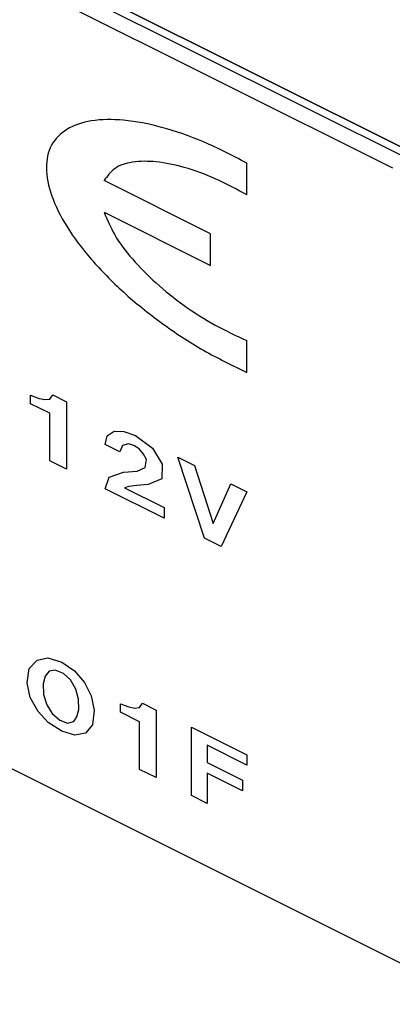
# Model space of a CAD drawing. Header units: inches. Extents: x 60 to 808, y 61 to 535.
# Tile 17 of 27: x 724.94 to 729.36, y 395.89 to 407.59. Entities that reach past the tile are written whole.
import ezdxf

# ---------------------------------------------------------------- set-up
doc = ezdxf.new("R2010")
doc.units = ezdxf.units.IN

msp = doc.modelspace()

# ---------------------------------------------------------------- linework, layer by layer
at = {"color": 250, "linetype": 'Continuous'}
for p, q in [((741.37, 400.126), (665.988, 437.817)), ((665.988, 437.817), (741.37, 400.126)), ((741.27, 400.076), (698.204, 421.609)), ((729.368, 405.827), (698.104, 421.459)), ((698.797, 411.712), (747.121, 387.55)), ((727.636, 405.509), (727.636, 405.886)), ((727.203, 405.047), (725.94, 405.679)), ((725.94, 405.304), (727.203, 404.672)), ((727.203, 404.672), (727.203, 405.047)), ((727.636, 403.399), (727.636, 403.777)), ((725.068, 403.128), (725.169, 403.089)), ((725.068, 403.028), (725.068, 403.128)), ((725.295, 403.083), (725.331, 403.133)), ((725.331, 403.133), (725.493, 403.052)), ((725.295, 402.914), (725.068, 403.028)), ((725.169, 403.089), (725.235, 403.077)), ((725.235, 403.077), (725.295, 403.083)), ((725.493, 403.052), (725.493, 402.249)), ((725.295, 402.347), (725.295, 402.914)), ((725.954, 402.541), (725.977, 402.645)), ((725.977, 402.645), (726.061, 402.7)), ((726.061, 402.7), (726.175, 402.699)), ((726.175, 402.699), (726.313, 402.65)), ((726.313, 402.65), (726.516, 402.5)), ((726.127, 402.454), (725.954, 402.541)), ((726.157, 402.531), (726.127, 402.454)), ((726.229, 402.552), (726.157, 402.531)), ((726.295, 402.531), (726.229, 402.552)), ((726.355, 402.493), (726.295, 402.531)), ((726.408, 402.43), (726.355, 402.493)), ((726.444, 402.363), (726.408, 402.43)), ((726.516, 402.5), (726.63, 402.311)), ((725.493, 402.249), (725.295, 402.347)), ((726.426, 402.268), (726.444, 402.363)), ((726.63, 402.311), (726.624, 402.133)), ((726.816, 402.391), (727.013, 402.292)), ((727.133, 401.429), (726.816, 402.391)), ((727.013, 402.292), (727.235, 401.603)), ((726.001, 402.155), (726.169, 402.216)), ((726.169, 402.216), (726.331, 402.227)), ((726.331, 402.227), (726.426, 402.268)), ((725.954, 402.018), (726.001, 402.155)), ((726.462, 402.069), (726.325, 402.054)), ((726.624, 402.133), (726.462, 402.069)), ((727.235, 401.603), (727.444, 402.077)), ((727.444, 402.077), (727.636, 401.981)), ((726.654, 401.668), (725.954, 402.018)), ((726.235, 402.042), (726.181, 402.029)), ((726.181, 402.029), (726.654, 401.793)), ((726.325, 402.054), (726.235, 402.042)), ((727.636, 401.981), (727.33, 401.33)), ((726.654, 401.793), (726.654, 401.668)), ((727.33, 401.33), (727.133, 401.429)), ((725.05, 399.88), (725.145, 399.981)), ((725.145, 399.981), (725.271, 400.007)), ((725.271, 400.007), (725.439, 399.955)), ((725.439, 399.955), (725.588, 399.852)), ((725.026, 399.711), (725.05, 399.88)), ((725.289, 399.849), (725.241, 399.789)), ((725.361, 399.861), (725.289, 399.849)), ((725.457, 399.821), (725.361, 399.861)), ((725.588, 399.852), (725.708, 399.716)), ((725.241, 399.789), (725.217, 399.7)), ((725.541, 399.747), (725.457, 399.821)), ((725.606, 399.634), (725.541, 399.747)), ((725.708, 399.716), (725.786, 399.556)), ((725.062, 399.537), (725.026, 399.711)), ((725.217, 399.7), (725.223, 399.572)), ((725.636, 399.515), (725.606, 399.634)), ((725.157, 399.368), (725.062, 399.537)), ((725.223, 399.572), (725.259, 399.45)), ((725.642, 399.395), (725.636, 399.515)), ((725.786, 399.556), (725.822, 399.386)), ((725.277, 399.24), (725.157, 399.368)), ((725.259, 399.45), (725.325, 399.345)), ((725.618, 399.307), (725.642, 399.395)), ((725.822, 399.386), (725.804, 399.21)), ((726.133, 399.463), (726.235, 399.424)), ((726.133, 399.363), (726.133, 399.463)), ((726.235, 399.424), (726.301, 399.411)), ((726.301, 399.411), (726.361, 399.418)), ((726.361, 399.418), (726.396, 399.468)), ((726.396, 399.468), (726.558, 399.387)), ((726.558, 399.387), (726.558, 398.584)), ((725.325, 399.345), (725.415, 399.268)), ((725.415, 399.268), (725.505, 399.231)), ((725.505, 399.231), (725.582, 399.252)), ((725.582, 399.252), (725.618, 399.307)), ((726.361, 399.249), (726.133, 399.363)), ((726.361, 398.682), (726.361, 399.249)), ((725.439, 399.135), (725.277, 399.24)), ((725.594, 399.09), (725.439, 399.135)), ((725.804, 399.21), (725.72, 399.111)), ((726.977, 399.182), (727.636, 398.853)), ((726.977, 398.37), (726.977, 399.182)), ((725.72, 399.111), (725.594, 399.09)), ((727.163, 398.968), (727.163, 398.763)), ((727.636, 398.732), (727.163, 398.968)), ((727.636, 398.853), (727.636, 398.732)), ((726.558, 398.584), (726.361, 398.682)), ((727.163, 398.763), (727.582, 398.554)), ((727.163, 398.639), (727.163, 398.277)), ((727.582, 398.429), (727.163, 398.639)), ((727.582, 398.554), (727.582, 398.429)), ((727.163, 398.277), (726.977, 398.37))]:
    msp.add_line(p, q, dxfattribs=at)
for points, knots in [([(727.636, 405.886), (727.467, 405.975), (727.14, 406.144), (726.647, 406.317), (726.197, 406.408), (725.81, 406.409), (725.499, 406.316), (725.29, 406.108), (725.234, 405.811), (725.311, 405.476), (725.499, 405.109), (725.791, 404.724), (726.171, 404.34), (726.62, 403.978), (727.11, 403.654), (727.463, 403.483), (727.636, 403.399)], [0, 0, 0, 0, 0.573814, 1.101635, 1.562817, 1.945286, 2.252252, 2.513335, 2.785222, 3.117205, 3.528204, 4.014944, 4.561748, 5.145934, 5.741161, 6.320084, 6.320084, 6.320084, 6.320084]), ([(727.636, 405.509), (727.512, 405.576), (727.273, 405.706), (726.91, 405.839), (726.578, 405.91), (726.296, 405.912), (726.06, 405.846), (725.978, 405.731), (725.94, 405.679)], [0, 0, 0, 0, 0.423742, 0.814738, 1.15592, 1.437075, 1.660528, 1.850704, 1.850704, 1.850704, 1.850704]), ([(725.94, 405.304), (725.978, 405.212), (726.063, 405.011), (726.281, 404.732), (726.558, 404.451), (726.889, 404.188), (727.25, 403.955), (727.509, 403.835), (727.636, 403.777)], [0, 0, 0, 0, 0.296631, 0.651615, 1.052622, 1.481422, 1.916819, 2.336955, 2.336955, 2.336955, 2.336955])]:
    msp.add_open_spline(points, degree=3, knots=knots, dxfattribs=at)

doc.saveas('drawing.dxf')
